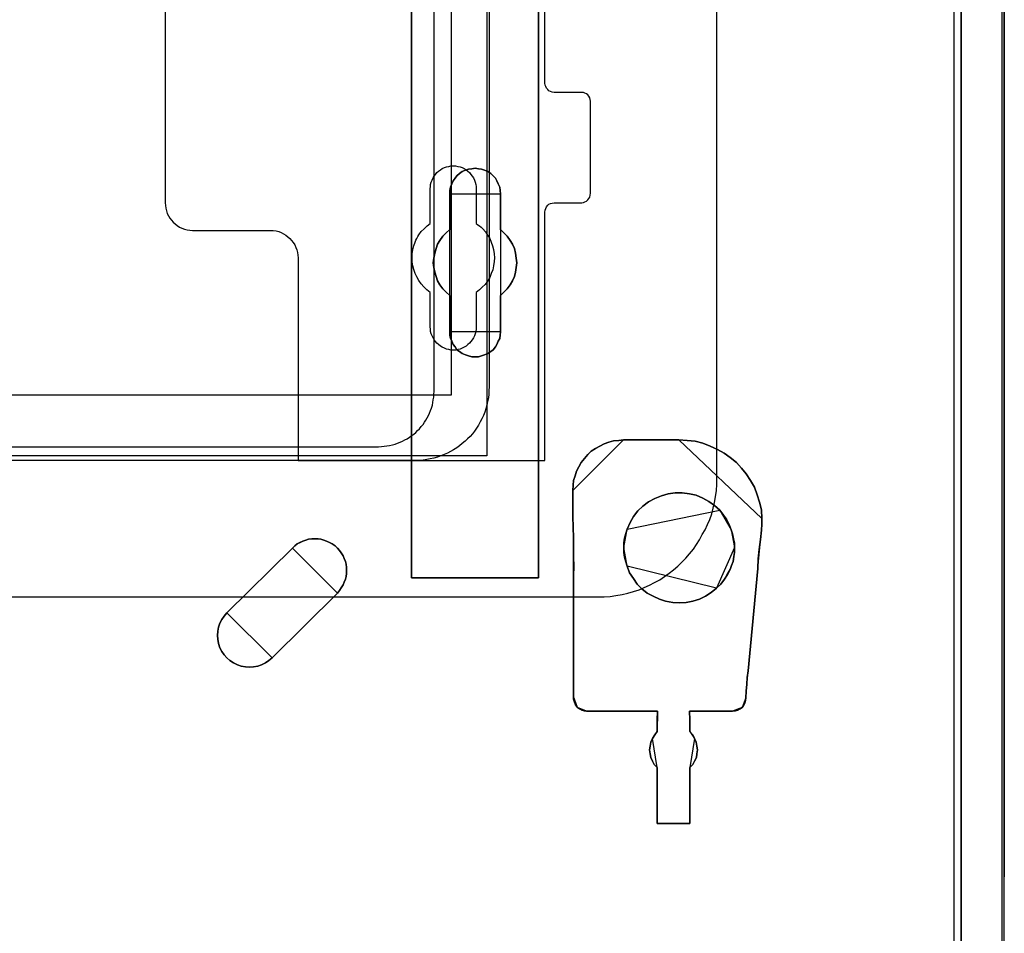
# Model space of a CAD drawing. Extents: x -543332 to -323966, y -9028 to 137422.
# Tile 69 of 250: x -442339 to -441269, y 21079 to 22072. Entities that reach past the tile are written whole.
import ezdxf

# ---------------------------------------------------------------- set-up
doc = ezdxf.new("R2010")
doc.units = 0
doc.header["$MEASUREMENT"] = 0
doc.layers.get('0').update_dxf_attribs({"color": 8})
for name, color, linetype in [('30', 7, 'Continuous'), ('5', 7, 'Continuous'), ('50', 7, 'Continuous')]:
    doc.layers.add(name, color=color, linetype=linetype)

# ---------------------------------------------------------------- blocks, each defined once
blk = doc.blocks.new('*U1106')
at = {"layer": '5', "color": 7}
for points in [[(896, -801.193125), (896, -20.806875)], [(891.310316, -20.805704), (891.310316, -801.191648)], [(891.310316, -801.191648), (891.310316, -20.805704)], [(845.374185, -523.253164), (845.374185, -648.762415), (845.374185, -673.216939), (845.374185, -743.189759), (845.374185, -748.275889), (844.755492, -748.275889), (832.1754, -748.275889), (831.556707, -748.275889), (831.556707, -743.189759), (831.556707, -435.658701)], [(831.555951, -435.658725), (831.555951, -743.18976), (831.555951, -748.275889), (832.174751, -748.275889), (844.757006, -748.275889), (845.375805, -748.275889), (845.375805, -743.18976), (845.375805, -743.18976), (845.375805, -673.216945), (845.375805, -648.762422), (845.375805, -523.253181)]]:
    blk.add_lwpolyline(points, dxfattribs=at)
at = {"layer": '5', "color": 59}
for points in [[(891.307665, -20.806406), (891.307665, -801.190946), (891.307665, -20.806406)], [(895.997349, -20.806406), (895.997349, -780.795001), (895.997349, -20.806406)]]:
    blk.add_lwpolyline(points, close=True, dxfattribs=at)
at = {"layer": '5', "color": 7}
for points in [[(831.555951, -743.18882), (831.555951, -435.65812), (831.555951, -743.18882)], [(845.373154, -673.21447), (845.373154, -743.18882), (845.373154, -673.21447)], [(841.250099, -721.510155), (841.19854, -721.869837), (841.14698, -722.229519), (840.992301, -722.537818), (840.837622, -722.8975), (840.682943, -723.154415), (840.425145, -723.462714), (840.167347, -723.668247), (839.857989, -723.873779), (839.497071, -724.027929), (839.187713, -724.130695), (838.826796, -724.233461), (838.465878, -724.233461), (838.104961, -724.233461), (837.744043, -724.130695), (837.434685, -724.027929), (837.073768, -723.873779), (836.76441, -723.668247), (836.506612, -723.462714), (836.300373, -723.154415), (836.094134, -722.8975), (835.939455, -722.537818), (835.784776, -722.229519), (835.733217, -721.869837), (835.733217, -721.510155), (835.733217, -717.553654), (835.32074, -717.193972), (834.959822, -716.83429), (834.650464, -716.423225), (834.392666, -715.960777), (834.237987, -715.498329), (834.083308, -715.03588), (833.980189, -714.522049), (833.928629, -714.008218), (833.980189, -713.494386), (834.083308, -712.980555), (834.237987, -712.466724), (834.392666, -712.004276), (834.650464, -711.59321), (834.959822, -711.130762), (835.32074, -710.77108), (835.733217, -710.411398), (835.733217, -706.50628), (835.733217, -706.146598), (835.784776, -705.786916), (835.939455, -705.427234), (836.094134, -705.118936), (836.300373, -704.810637), (836.506612, -704.553721), (836.76441, -704.296806), (837.073768, -704.091273), (837.434685, -703.937124), (837.744043, -703.834357), (838.104961, -703.782974), (838.465878, -703.731591), (838.826796, -703.782974), (839.187713, -703.834357), (839.497071, -703.937124), (839.857989, -704.091273), (840.167347, -704.296806), (840.425145, -704.553721), (840.682943, -704.810637), (840.837622, -705.118936), (840.992301, -705.427234), (841.14698, -705.786916), (841.19854, -706.146598), (841.250099, -706.50628), (841.250099, -710.411398), (841.611017, -710.77108), (841.971934, -711.130762), (842.281292, -711.59321), (842.539091, -712.004276), (842.745329, -712.466724), (842.848448, -712.980555), (842.951568, -713.494386), (843.003127, -714.008218), (842.951568, -714.522049), (842.848448, -715.03588), (842.745329, -715.498329), (842.539091, -715.960777), (842.281292, -716.423225), (841.971934, -716.83429), (841.611017, -717.193972), (841.250099, -717.553654), (841.250099, -721.510155)], [(841.250099, -717.553654), (841.611017, -717.193972), (841.971934, -716.83429), (842.281292, -716.423225), (842.539091, -715.960777), (842.745329, -715.498329), (842.848448, -715.03588), (842.951568, -714.522049), (843.003127, -714.008218), (842.951568, -713.494386), (842.848448, -712.980555), (842.745329, -712.466724), (842.539091, -712.004276), (842.281292, -711.59321), (841.971934, -711.130762), (841.611017, -710.77108), (841.250099, -710.411398), (841.250099, -706.50628), (841.19854, -706.146598), (841.14698, -705.786916), (840.992301, -705.427234), (840.837622, -705.118936), (840.682943, -704.810637), (840.425145, -704.553721), (840.167347, -704.296806), (839.857989, -704.091273), (839.497071, -703.937124), (839.187713, -703.834357), (838.826796, -703.782974), (838.465878, -703.731591), (838.104961, -703.782974), (837.744043, -703.834357), (837.434685, -703.937124), (837.073768, -704.091273), (836.76441, -704.296806), (836.506612, -704.553721), (836.300373, -704.810637), (836.094134, -705.118936), (835.939455, -705.427234), (835.784776, -705.786916), (835.733217, -706.146598), (835.733217, -706.50628), (835.733217, -710.411398), (835.32074, -710.77108), (834.959822, -711.130762), (834.650464, -711.59321), (834.392666, -712.004276), (834.237987, -712.466724), (834.083308, -712.980555), (833.980189, -713.494386), (833.928629, -714.008218), (833.980189, -714.522049), (834.083308, -715.03588), (834.237987, -715.498329), (834.392666, -715.960777), (834.650464, -716.423225), (834.959822, -716.83429), (835.32074, -717.193972), (835.733217, -717.553654), (835.733217, -721.510155), (835.733217, -721.869837), (835.784776, -722.229519), (835.939455, -722.537818), (836.094134, -722.8975), (836.300373, -723.154415), (836.506612, -723.462714), (836.76441, -723.668247), (837.073768, -723.873779), (837.434685, -724.027929), (837.744043, -724.130695), (838.104961, -724.233461), (838.465878, -724.233461), (838.826796, -724.233461), (839.187713, -724.130695), (839.497071, -724.027929), (839.857989, -723.873779), (840.167347, -723.668247), (840.425145, -723.462714), (840.682943, -723.154415), (840.837622, -722.8975), (840.992301, -722.537818), (841.14698, -722.229519), (841.19854, -721.869837), (841.250099, -721.510155), (841.250099, -717.553654)], [(841.250099, -717.553654), (841.611017, -717.193972), (841.971934, -716.83429), (842.281292, -716.423225), (842.539091, -715.960777), (842.745329, -715.498329), (842.848448, -715.03588), (842.951568, -714.522049), (843.003127, -714.008218), (842.951568, -713.494386), (842.848448, -712.980555), (842.745329, -712.466724), (842.539091, -712.004276), (842.281292, -711.59321), (841.971934, -711.130762), (841.611017, -710.77108), (841.250099, -710.411398), (841.250099, -706.50628), (841.19854, -706.146598), (841.14698, -705.786916), (840.992301, -705.427234), (840.837622, -705.118936), (840.682943, -704.810637), (840.425145, -704.553721), (840.167347, -704.296806), (839.857989, -704.091273), (839.497071, -703.937124), (839.187713, -703.834357), (838.826796, -703.782974), (838.465878, -703.731591), (838.104961, -703.782974), (837.744043, -703.834357), (837.434685, -703.937124), (837.073768, -704.091273), (836.76441, -704.296806), (836.506612, -704.553721), (836.300373, -704.810637), (836.094134, -705.118936), (835.939455, -705.427234), (835.784776, -705.786916), (835.733217, -706.146598), (835.733217, -706.50628), (835.733217, -710.411398), (835.32074, -710.77108), (834.959822, -711.130762), (834.650464, -711.59321), (834.392666, -712.004276), (834.237987, -712.466724), (834.083308, -712.980555), (833.980189, -713.494386), (833.928629, -714.008218), (833.980189, -714.522049), (834.083308, -715.03588), (834.237987, -715.498329), (834.392666, -715.960777), (834.650464, -716.423225), (834.959822, -716.83429), (835.32074, -717.193972), (835.733217, -717.553654), (835.733217, -721.510155), (835.733217, -721.869837), (835.784776, -722.229519), (835.939455, -722.537818), (836.094134, -722.8975), (836.300373, -723.154415), (836.506612, -723.462714), (836.76441, -723.668247), (837.073768, -723.873779), (837.434685, -724.027929), (837.744043, -724.130695), (838.104961, -724.233461), (838.465878, -724.233461), (838.826796, -724.233461), (839.187713, -724.130695), (839.497071, -724.027929), (839.857989, -723.873779), (840.167347, -723.668247), (840.425145, -723.462714), (840.682943, -723.154415), (840.837622, -722.8975), (840.992301, -722.537818), (841.14698, -722.229519), (841.19854, -721.869837), (841.250099, -721.510155), (841.250099, -717.553654)], [(841.250792, -706.509486), (841.199233, -706.149388), (841.147674, -705.789291), (840.992997, -705.429193), (840.838321, -705.120539), (840.683644, -704.811884), (840.425849, -704.554671), (840.168054, -704.297459), (839.858701, -704.091689), (839.497788, -703.937361), (839.188434, -703.834476), (838.827522, -703.783034), (838.466609, -703.731591), (838.105697, -703.783034), (837.744784, -703.834476), (837.43543, -703.937361), (837.074518, -704.091689), (836.765164, -704.297459), (836.507369, -704.554671), (836.301133, -704.811884), (836.094898, -705.120539), (835.940221, -705.429193), (835.785544, -705.789291), (835.733985, -706.149388), (835.733985, -706.509486), (841.250792, -706.509486)], [(835.733985, -710.412839), (835.733985, -706.506838), (835.733985, -710.412839)], [(841.248141, -706.506838), (841.248141, -710.412839), (841.248141, -706.506838)], [(835.733985, -710.41019), (835.321332, -710.769994), (834.960261, -711.129798), (834.650771, -711.592402), (834.392864, -712.003606), (834.238119, -712.466211), (834.083374, -712.980216), (833.980211, -713.494221), (833.928629, -714.008226), (833.980211, -714.522232), (834.083374, -715.036237), (834.238119, -715.498841), (834.392864, -715.961446), (834.650771, -716.424051), (834.960261, -716.835255), (835.321332, -717.195058), (835.733985, -717.554862), (835.733985, -710.41019)], [(841.248141, -717.554862), (841.609462, -717.195058), (841.970783, -716.835255), (842.280486, -716.424051), (842.538572, -715.961446), (842.745041, -715.498841), (842.848276, -715.036237), (842.95151, -714.522232), (843.003127, -714.008226), (842.95151, -713.494221), (842.848276, -712.980216), (842.745041, -712.466211), (842.538572, -712.003606), (842.280486, -711.592402), (841.970783, -711.129798), (841.609462, -710.769994), (841.248141, -710.41019), (841.248141, -717.554862)], [(835.733985, -721.508529), (835.733985, -717.552214), (835.733985, -721.508529)], [(841.248141, -717.552214), (841.248141, -721.508529), (841.248141, -717.552214)], [(835.733985, -721.505881), (835.733985, -721.866127), (835.785544, -722.226374), (835.940221, -722.535157), (836.094898, -722.895403), (836.301133, -723.152722), (836.507369, -723.461505), (836.765164, -723.66736), (837.074518, -723.873215), (837.43543, -724.027606), (837.744784, -724.130534), (838.105697, -724.233461), (838.466609, -724.233461), (838.827522, -724.233461), (839.188434, -724.130534), (839.497788, -724.027606), (839.858701, -723.873215), (840.168054, -723.66736), (840.425849, -723.461505), (840.683644, -723.152722), (840.838321, -722.895403), (840.992997, -722.535157), (841.147674, -722.226374), (841.199233, -721.866127), (841.250792, -721.505881), (835.733985, -721.505881)], [(854.604064, -733.27155), (854.088226, -733.322953), (853.520805, -733.374357), (853.004968, -733.528568), (852.489131, -733.682778), (852.024877, -733.939796), (851.560624, -734.196814), (851.09637, -734.505235), (850.735284, -734.86506), (850.374198, -735.276288), (850.013112, -735.73892), (849.755194, -736.201552), (849.497275, -736.664184), (849.342524, -737.178219), (849.187773, -737.692254), (849.136189, -738.20629), (849.084605, -738.771729), (854.604064, -733.27155)], [(849.187723, -747.503188), (849.187723, -758.703539), (849.187723, -759.320072), (849.187723, -759.936605), (849.187723, -760.553138), (849.187723, -761.169671), (849.187723, -761.477937), (849.290841, -761.786204), (849.393959, -762.09447), (849.600195, -762.351359), (849.806431, -762.505492), (850.064226, -762.659626), (850.322022, -762.711004), (850.579817, -762.762381), (858.313668, -762.762381), (858.313668, -762.762381), (858.313668, -762.762381), (858.313668, -762.967892), (858.262109, -763.48167), (858.262109, -764.971625), (858.004314, -765.331269), (857.746519, -765.742291), (857.591842, -766.153313), (857.488724, -766.564335), (857.437165, -766.975357), (857.488724, -767.386379), (857.591842, -767.797401), (857.746519, -768.208423), (857.952755, -768.568068), (858.262109, -768.876334), (858.262109, -774.990287), (861.81968, -774.990287), (861.81968, -768.876334), (862.129034, -768.568068), (862.33527, -768.208423), (862.541506, -767.797401), (862.593065, -767.386379), (862.644624, -766.975357), (862.593065, -766.564335), (862.489947, -766.153313), (862.33527, -765.742291), (862.129034, -765.331269), (861.81968, -764.971625), (861.81968, -763.48167), (861.768121, -762.967892), (861.768121, -762.762381), (861.768121, -762.762381), (861.768121, -762.762381), (866.459991, -762.762381), (866.769345, -762.711004), (867.02714, -762.659626), (867.284935, -762.505492), (867.491171, -762.351359), (867.645848, -762.145848), (867.800525, -761.888959), (867.852084, -761.580693), (867.903643, -761.323804), (867.955202, -760.604516), (868.006761, -759.833849), (868.05832, -759.114561), (868.161438, -758.395272), (869.192618, -747.246299), (869.244177, -746.218744), (869.347295, -745.191189), (869.501972, -744.112256), (869.60509, -743.084701), (869.656649, -742.41679), (869.656649, -741.800257), (869.60509, -740.875458), (869.398854, -740.053414), (869.141059, -739.23137), (868.831705, -738.409325), (868.419233, -737.690037), (867.955202, -736.970748), (867.439612, -736.354215), (866.872463, -735.737682), (866.202196, -735.172527), (865.531929, -734.710127), (864.810103, -734.299105), (864.036718, -733.939461), (863.211773, -733.631194), (862.386829, -733.425683), (861.510326, -733.322928), (860.633823, -733.27155), (854.601419, -733.27155), (854.085829, -733.322928), (853.51868, -733.374305), (853.00309, -733.528439), (852.4875, -733.682572), (852.023469, -733.939461), (851.559438, -734.19635), (851.095407, -734.504616), (850.734494, -734.86426), (850.373581, -735.275282), (850.012667, -735.737682), (849.754872, -736.200082), (849.497077, -736.662482), (849.3424, -737.176259), (849.187723, -737.690037), (849.136164, -738.203814), (849.084605, -738.76897), (849.084605, -741.594746), (849.187723, -743.906745), (849.187723, -747.503188)], [(849.084605, -741.594746), (849.084605, -738.76897), (849.136164, -738.203814), (849.187723, -737.690037), (849.3424, -737.176259), (849.497077, -736.662482), (849.754872, -736.200082), (850.012667, -735.737682), (850.373581, -735.275282), (850.734494, -734.86426), (851.095407, -734.504616), (851.559438, -734.19635), (852.023469, -733.939461), (852.4875, -733.682572), (853.00309, -733.528439), (853.51868, -733.374305), (854.085829, -733.322928), (854.601419, -733.27155), (860.633823, -733.27155), (861.510326, -733.322928), (862.386829, -733.425683), (863.211773, -733.631194), (864.036718, -733.939461), (864.810103, -734.299105), (865.531929, -734.710127), (866.202196, -735.172527), (866.872463, -735.737682), (867.439612, -736.354215), (867.955202, -736.970748), (868.419233, -737.690037), (868.831705, -738.409325), (869.141059, -739.23137), (869.398854, -740.053414), (869.60509, -740.875458), (869.656649, -741.800257), (869.656649, -742.41679), (869.60509, -743.084701), (869.501972, -744.112256), (869.347295, -745.191189), (869.244177, -746.218744), (869.192618, -747.246299), (868.161438, -758.395272), (868.05832, -759.114561), (868.006761, -759.833849), (867.955202, -760.604516), (867.903643, -761.323804), (867.852084, -761.580693), (867.800525, -761.888959), (867.645848, -762.145848), (867.491171, -762.351359), (867.284935, -762.505492), (867.02714, -762.659626), (866.769345, -762.711004), (866.459991, -762.762381), (861.768121, -762.762381), (861.768121, -762.762381), (861.768121, -762.762381), (861.768121, -762.967892), (861.81968, -763.48167), (861.81968, -764.971625), (862.129034, -765.331269), (862.33527, -765.742291), (862.489947, -766.153313), (862.593065, -766.564335), (862.644624, -766.975357), (862.593065, -767.386379), (862.541506, -767.797401), (862.33527, -768.208423), (862.129034, -768.568068), (861.81968, -768.876334), (861.81968, -774.990287), (858.262109, -774.990287), (858.262109, -768.876334), (857.952755, -768.568068), (857.746519, -768.208423), (857.591842, -767.797401), (857.488724, -767.386379), (857.437165, -766.975357), (857.488724, -766.564335), (857.591842, -766.153313), (857.746519, -765.742291), (858.004314, -765.331269), (858.262109, -764.971625), (858.262109, -763.48167), (858.313668, -762.967892), (858.313668, -762.762381), (858.313668, -762.762381), (858.313668, -762.762381), (850.579817, -762.762381), (850.322022, -762.711004), (850.064226, -762.659626), (849.806431, -762.505492), (849.600195, -762.351359), (849.393959, -762.09447), (849.290841, -761.786204), (849.187723, -761.477937), (849.187723, -761.169671), (849.187723, -760.553138), (849.187723, -759.936605), (849.187723, -759.320072), (849.187723, -758.703539), (849.187723, -747.503188), (849.187723, -743.906745), (849.084605, -741.594746)], [(860.635172, -733.27155), (854.601413, -733.27155), (860.635172, -733.27155)], [(869.656649, -741.803845), (869.605083, -740.878656), (869.398817, -740.056266), (869.140985, -739.233876), (868.831586, -738.411486), (868.419055, -737.691895), (867.954957, -736.972304), (867.439292, -736.355512), (866.872061, -735.738719), (866.201697, -735.173326), (865.531333, -734.710732), (864.809403, -734.299537), (864.035906, -733.939742), (863.210843, -733.631345), (862.38578, -733.425748), (861.50915, -733.322949), (860.632521, -733.27155), (869.656649, -741.803845)], [(849.084605, -741.59729), (849.084605, -738.769081), (849.084605, -741.59729)], [(855.012733, -742.982436), (854.85804, -743.444882), (854.703347, -743.958711), (854.651782, -744.472541), (854.651782, -744.98637), (854.651782, -745.500199), (854.703347, -746.014029), (854.85804, -746.527858), (855.012733, -746.990305), (855.270555, -747.709666), (855.68307, -748.326261), (856.095585, -748.942856), (856.611228, -749.456685), (857.178436, -749.919132), (857.848773, -750.278812), (858.51911, -750.58711), (859.189447, -750.792642), (859.962912, -750.94679), (860.684813, -750.998173), (861.406714, -750.94679), (862.128616, -750.792642), (862.850517, -750.58711), (863.520854, -750.278812), (864.139626, -749.867749), (864.706834, -749.405302), (865.170913, -748.942856), (865.583428, -748.429027), (865.892815, -747.915197), (866.202201, -747.349985), (866.356894, -746.938922), (866.511587, -746.476475), (866.614716, -745.962646), (866.66628, -745.500199), (866.66628, -744.98637), (866.66628, -744.472541), (866.563151, -744.010094), (866.460023, -743.496265), (866.305329, -743.033819), (866.099072, -742.468606), (865.789686, -741.903394), (865.4803, -741.440948), (865.067785, -740.927118), (864.500577, -740.413289), (863.881804, -739.950843), (863.211467, -739.591162), (862.489566, -739.282864), (861.767665, -739.128716), (860.9942, -739.02595), (860.220734, -739.02595), (859.447268, -739.128716), (858.725367, -739.334247), (858.003466, -739.642545), (857.333129, -740.002226), (856.714357, -740.464672), (856.147149, -740.978501), (855.68307, -741.595096), (855.322119, -742.263075), (855.012733, -742.982436)], [(855.012733, -742.982436), (854.85804, -743.444882), (854.703347, -743.958711), (854.651782, -744.472541), (854.651782, -744.98637), (854.651782, -745.500199), (854.703347, -746.014029), (854.85804, -746.527858), (855.012733, -746.990305), (855.270555, -747.709666), (855.68307, -748.326261), (856.095585, -748.942856), (856.611228, -749.456685), (857.178436, -749.919132), (857.848773, -750.278812), (858.51911, -750.58711), (859.189447, -750.792642), (859.962912, -750.94679), (860.684813, -750.998173), (861.406714, -750.94679), (862.128616, -750.792642), (862.850517, -750.58711), (863.520854, -750.278812), (864.139626, -749.867749), (864.706834, -749.405302), (865.170913, -748.942856), (865.583428, -748.429027), (865.892815, -747.915197), (866.202201, -747.349985), (866.356894, -746.938922), (866.511587, -746.476475), (866.614716, -745.962646), (866.66628, -745.500199), (866.66628, -744.98637), (866.66628, -744.472541), (866.563151, -744.010094), (866.460023, -743.496265), (866.305329, -743.033819), (866.099072, -742.468606), (865.789686, -741.903394), (865.4803, -741.440948), (865.067785, -740.927118), (864.500577, -740.413289), (863.881804, -739.950843), (863.211467, -739.591162), (862.489566, -739.282864), (861.767665, -739.128716), (860.9942, -739.02595), (860.220734, -739.02595), (859.447268, -739.128716), (858.725367, -739.334247), (858.003466, -739.642545), (857.333129, -740.002226), (856.714357, -740.464672), (856.147149, -740.978501), (855.68307, -741.595096), (855.322119, -742.263075), (855.012733, -742.982436)], [(855.012733, -746.990305), (854.85804, -746.527858), (854.703347, -746.014029), (854.651782, -745.500199), (854.651782, -744.98637), (854.651782, -744.472541), (854.703347, -743.958711), (854.85804, -743.444882), (855.012733, -742.982436), (855.322119, -742.263075), (855.68307, -741.595096), (856.147149, -740.978501), (856.714357, -740.464672), (857.333129, -740.002226), (858.003466, -739.642545), (858.725367, -739.334247), (859.447268, -739.128716), (860.220734, -739.02595), (860.9942, -739.02595), (861.767665, -739.128716), (862.489566, -739.282864), (863.211467, -739.591162), (863.881804, -739.950843), (864.500577, -740.413289), (865.067785, -740.927118), (865.4803, -741.440948), (865.789686, -741.903394), (866.099072, -742.468606), (866.305329, -743.033819), (866.460023, -743.496265), (866.563151, -744.010094), (866.66628, -744.472541), (866.66628, -744.98637), (866.66628, -745.500199), (866.614716, -745.962646), (866.511587, -746.476475), (866.356894, -746.938922), (866.202201, -747.349985), (865.892815, -747.915197), (865.583428, -748.429027), (865.170913, -748.942856), (864.706834, -749.405302), (864.139626, -749.867749), (863.520854, -750.278812), (862.850517, -750.58711), (862.128616, -750.792642), (861.406714, -750.94679), (860.684813, -750.998173), (859.962912, -750.94679), (859.189447, -750.792642), (858.51911, -750.58711), (857.848773, -750.278812), (857.178436, -749.919132), (856.611228, -749.456685), (856.095585, -748.942856), (855.68307, -748.326261), (855.270555, -747.709666), (855.012733, -746.990305)], [(865.070356, -740.928309), (864.503129, -740.414158), (863.884337, -739.951422), (863.213978, -739.591516), (862.492053, -739.283025), (861.770128, -739.12878), (860.996637, -739.02595), (860.223146, -739.02595), (859.449655, -739.12878), (858.727731, -739.33444), (858.005806, -739.642931), (857.335447, -740.002837), (856.716654, -740.465573), (856.149428, -740.979724), (855.685333, -741.596705), (855.324371, -742.265102), (855.014974, -742.984913), (865.070356, -740.928309)], [(849.190647, -747.505282), (849.190647, -743.907501), (849.084605, -741.594642), (849.190647, -747.505282)], [(866.305739, -743.035228), (866.0994, -742.469689), (865.789892, -741.904151), (865.480383, -741.441438), (865.067705, -740.927312), (866.305739, -743.035228)], [(869.603629, -743.088191), (869.656649, -742.418954), (869.656649, -741.801196), (869.603629, -743.088191)], [(831.555951, -743.186172), (831.555951, -748.275889), (831.555951, -743.186172)], [(845.373154, -743.186172), (845.373154, -748.275889), (845.373154, -743.186172)], [(855.014974, -742.982265), (854.85932, -743.444874), (854.703667, -743.958884), (854.651782, -744.472894), (854.651782, -744.986904), (855.014974, -742.982265)], [(866.66628, -744.986904), (866.66628, -744.472608), (866.562511, -744.009742), (866.458742, -743.495446), (866.303088, -743.03258), (866.66628, -744.986904)], [(869.60628, -743.085543), (869.502226, -744.113412), (869.346147, -745.192674), (869.242093, -746.220543), (869.190067, -747.248413), (869.60628, -743.085543)], [(818.618542, -745.037453), (811.503433, -752.077269), (811.19408, -752.436968), (810.936286, -752.796667), (810.730051, -753.207751), (810.575375, -753.618835), (810.523816, -754.081305), (810.472257, -754.543775), (810.523816, -754.954859), (810.575375, -755.417328), (810.730051, -755.879798), (810.936286, -756.290882), (811.19408, -756.650581), (811.503433, -756.958894), (811.812785, -757.267207), (812.225255, -757.524135), (812.637725, -757.729677), (813.050195, -757.883834), (813.514224, -757.935219), (813.978253, -757.986605), (814.390723, -757.935219), (814.854752, -757.883834), (815.267222, -757.729677), (815.679692, -757.524135), (816.040604, -757.267207), (816.401515, -756.958894), (823.516624, -749.919077), (823.722859, -749.66215), (823.929095, -749.353837), (824.13533, -749.045523), (824.238447, -748.73721), (824.393123, -748.428897), (824.444682, -748.120584), (824.496241, -747.812271), (824.496241, -747.452572), (824.496241, -747.144259), (824.444682, -746.78456), (824.393123, -746.476247), (824.238447, -746.167934), (824.13533, -745.859621), (823.929095, -745.551308), (823.722859, -745.29438), (823.516624, -745.037453), (823.258831, -744.780525), (822.949478, -744.574983), (822.640125, -744.420826), (822.330773, -744.26667), (822.02142, -744.163899), (821.712068, -744.061128), (821.402715, -744.009742), (821.041804, -744.009742), (820.732451, -744.009742), (820.37154, -744.061128), (820.062187, -744.163899), (819.752835, -744.26667), (819.443482, -744.420826), (819.13413, -744.574983), (818.876336, -744.780525), (818.618542, -745.037453)], [(818.618542, -745.037453), (811.503433, -752.077269), (811.19408, -752.436968), (810.936286, -752.796667), (810.730051, -753.207751), (810.575375, -753.618835), (810.523816, -754.081305), (810.472257, -754.543775), (810.523816, -754.954859), (810.575375, -755.417328), (810.730051, -755.879798), (810.936286, -756.290882), (811.19408, -756.650581), (811.503433, -756.958894), (811.812785, -757.267207), (812.225255, -757.524135), (812.637725, -757.729677), (813.050195, -757.883834), (813.514224, -757.935219), (813.978253, -757.986605), (814.390723, -757.935219), (814.854752, -757.883834), (815.267222, -757.729677), (815.679692, -757.524135), (816.040604, -757.267207), (816.401515, -756.958894), (823.516624, -749.919077), (823.722859, -749.66215), (823.929095, -749.353837), (824.13533, -749.045523), (824.238447, -748.73721), (824.393123, -748.428897), (824.444682, -748.120584), (824.496241, -747.812271), (824.496241, -747.452572), (824.496241, -747.144259), (824.444682, -746.78456), (824.393123, -746.476247), (824.238447, -746.167934), (824.13533, -745.859621), (823.929095, -745.551308), (823.722859, -745.29438), (823.516624, -745.037453), (823.258831, -744.780525), (822.949478, -744.574983), (822.640125, -744.420826), (822.330773, -744.26667), (822.02142, -744.163899), (821.712068, -744.061128), (821.402715, -744.009742), (821.041804, -744.009742), (820.732451, -744.009742), (820.37154, -744.061128), (820.062187, -744.163899), (819.752835, -744.26667), (819.443482, -744.420826), (819.13413, -744.574983), (818.876336, -744.780525), (818.618542, -745.037453)], [(811.503433, -752.077269), (818.618542, -745.037453), (818.876336, -744.780525), (819.13413, -744.574983), (819.443482, -744.420826), (819.752835, -744.26667), (820.062187, -744.163899), (820.37154, -744.061128), (820.732451, -744.009742), (821.041804, -744.009742), (821.402715, -744.009742), (821.712068, -744.061128), (822.02142, -744.163899), (822.330773, -744.26667), (822.640125, -744.420826), (822.949478, -744.574983), (823.258831, -744.780525), (823.516624, -745.037453), (823.722859, -745.29438), (823.929095, -745.551308), (824.13533, -745.859621), (824.238447, -746.167934), (824.393123, -746.476247), (824.444682, -746.78456), (824.496241, -747.144259), (824.496241, -747.452572), (824.496241, -747.812271), (824.444682, -748.120584), (824.393123, -748.428897), (824.238447, -748.73721), (824.13533, -749.045523), (823.929095, -749.353837), (823.722859, -749.66215), (823.516624, -749.919077), (816.401515, -756.958894), (816.040604, -757.267207), (815.679692, -757.524135), (815.267222, -757.729677), (814.854752, -757.883834), (814.390723, -757.935219), (813.978253, -757.986605), (813.514224, -757.935219), (813.050195, -757.883834), (812.637725, -757.729677), (812.225255, -757.524135), (811.812785, -757.267207), (811.503433, -756.958894), (811.19408, -756.650581), (810.936286, -756.290882), (810.730051, -755.879798), (810.575375, -755.417328), (810.523816, -754.954859), (810.472257, -754.543775), (810.523816, -754.081305), (810.575375, -753.618835), (810.730051, -753.207751), (810.936286, -752.796667), (811.19408, -752.436968), (811.503433, -752.077269)], [(823.516241, -749.920382), (823.722557, -749.663398), (823.928873, -749.355016), (824.135188, -749.046635), (824.238346, -748.738254), (824.393083, -748.429873), (824.444662, -748.121492), (824.496241, -747.81311), (824.496241, -747.453332), (824.496241, -747.144951), (824.444662, -746.785173), (824.393083, -746.476792), (824.238346, -746.168411), (824.135188, -745.860029), (823.928873, -745.551648), (823.722557, -745.294664), (823.516241, -745.037679), (823.258346, -744.780695), (822.948873, -744.575108), (822.639399, -744.420917), (822.329925, -744.266726), (822.020452, -744.163933), (821.710978, -744.061139), (821.401505, -744.009742), (821.040452, -744.009742), (820.730978, -744.009742), (820.369926, -744.061139), (820.060452, -744.163933), (819.750978, -744.266726), (819.441505, -744.420917), (819.132031, -744.575108), (818.874136, -744.780695), (818.616242, -745.037679), (823.516241, -749.920382)], [(811.503511, -752.078613), (818.618893, -745.037219), (811.503511, -752.078613)], [(854.651782, -744.984256), (854.651782, -745.498945), (854.703667, -746.013634), (854.85932, -746.528323), (855.014974, -746.991543), (854.651782, -744.984256)], [(864.704513, -749.406644), (865.169142, -748.943836), (865.582146, -748.429604), (865.891898, -747.915373), (866.201651, -747.349719), (866.356527, -746.938334), (866.511404, -746.475526), (866.614655, -745.961295), (866.66628, -745.498487), (866.66628, -744.984256), (864.704513, -749.406644)], [(855.014974, -746.988895), (855.272745, -747.708509), (855.685179, -748.325321), (856.097612, -748.942133), (856.613154, -749.456143), (857.180251, -749.918752), (857.850455, -750.278559), (858.52066, -750.586965), (859.190864, -750.792569), (859.964178, -750.946772), (860.685936, -750.998173), (861.407695, -750.946772), (862.129454, -750.792569), (862.851213, -750.586965), (863.521417, -750.278559), (864.140068, -749.867351), (864.707164, -749.404742), (855.014974, -746.988895)], [(849.187996, -758.70425), (849.187996, -747.502634), (849.187996, -758.70425)], [(868.158814, -758.397066), (869.192718, -747.245764), (868.158814, -758.397066)], [(832.178945, -748.273241), (831.555951, -748.273241), (832.178945, -748.273241)], [(844.758114, -748.273241), (832.176294, -748.273241), (844.758114, -748.273241)], [(844.755463, -748.273241), (845.375805, -748.273241), (844.755463, -748.273241)], [(823.518008, -749.917734), (816.399975, -756.959128), (823.518008, -749.917734)], [(811.503626, -752.075965), (811.194215, -752.435743), (810.936373, -752.795521), (810.730099, -753.206696), (810.575394, -753.617871), (810.523826, -754.080443), (810.472257, -754.543014), (810.523826, -754.954189), (810.575394, -755.416761), (810.730099, -755.879333), (810.936373, -756.290508), (811.194215, -756.650286), (811.503626, -756.958667), (811.813036, -757.267049), (812.225584, -757.524033), (812.638131, -757.72962), (813.050679, -757.883811), (813.514794, -757.935208), (813.97891, -757.986605), (814.391458, -757.935208), (814.855573, -757.883811), (815.268121, -757.72962), (815.680668, -757.524033), (816.041647, -757.267049), (816.402626, -756.958667), (811.503626, -752.075965)], [(849.187996, -761.169664), (849.187996, -760.552649), (849.187996, -759.935633), (849.187996, -759.318617), (849.187996, -758.701601), (849.187996, -761.169664)], [(868.161465, -758.394418), (868.057544, -759.114432), (868.005584, -759.834446), (867.953623, -760.60589), (867.901663, -761.325904), (868.161465, -758.394418)], [(849.187996, -761.169664), (849.187996, -761.47846), (849.292049, -761.787256), (849.396102, -762.096051), (849.604209, -762.353381), (849.187996, -761.169664)], [(867.490752, -762.353381), (867.645838, -762.147356), (867.800924, -761.889825), (867.852619, -761.580787), (867.904314, -761.323256), (867.490752, -762.353381)], [(849.601557, -762.350733), (849.808059, -762.505649), (850.066187, -762.660565), (850.324314, -762.712204), (850.582441, -762.763842), (849.601557, -762.350733)], [(850.57979, -762.761194), (858.315515, -762.761194), (850.57979, -762.761194)], [(858.262494, -764.972388), (858.262494, -763.481118), (858.315515, -762.966887), (858.315515, -762.761194), (858.315515, -762.761194), (858.315515, -762.761194), (858.262494, -764.972388)], [(861.767164, -762.761194), (866.46215, -762.761194), (861.767164, -762.761194)], [(861.820185, -764.972388), (861.820185, -763.481118), (861.767164, -762.966887), (861.767164, -762.761194), (861.767164, -762.761194), (861.767164, -762.761194), (861.820185, -764.972388)], [(866.459499, -762.763842), (866.768875, -762.712204), (867.026688, -762.660565), (867.284502, -762.505649), (867.490752, -762.350733), (866.459499, -762.763842)], [(858.265145, -764.96974), (858.005343, -765.330592), (857.745542, -765.742995), (858.265145, -764.96974)], [(862.337137, -765.742995), (862.129296, -765.330592), (861.817534, -764.96974), (862.337137, -765.742995)], [(857.746536, -765.740347), (857.590953, -766.151894), (857.487232, -766.56344), (857.435371, -766.974987), (857.487232, -767.386533), (857.590953, -767.798079), (857.746536, -768.209626), (857.95398, -768.569729), (858.265145, -768.878389), (857.746536, -765.740347)], [(861.817534, -768.878389), (862.1287, -768.569729), (862.336143, -768.209626), (862.543587, -767.798079), (862.595448, -767.386533), (862.647309, -766.974987), (862.595448, -766.56344), (862.491726, -766.151894), (862.336143, -765.740347), (861.817534, -768.878389)], [(858.262494, -774.990287), (858.262494, -768.875741), (858.262494, -774.990287)], [(861.817534, -768.875741), (861.817534, -774.990287), (861.817534, -768.875741)], [(858.262494, -774.987639), (861.820185, -774.987639), (858.262494, -774.987639)]]:
    blk.add_lwpolyline(points, close=True, dxfattribs=at)
at = {"layer": '50', "color": 7}
for points in [[(895.766709, -801.133213), (895.766709, -20.558787)], [(890.538865, -801.136518), (890.538865, -20.552831)], [(491.918695, -750.333491), (851.82548, -750.333491), (852.49302, -750.333491), (853.16056, -750.282147), (853.776751, -750.179459), (854.444291, -750.076771), (855.060482, -749.922739), (855.676672, -749.768706), (856.292863, -749.56333), (856.857705, -749.30661), (857.422546, -749.049889), (857.987388, -748.793169), (858.552229, -748.485104), (859.065722, -748.125696), (859.579214, -747.766287), (860.041357, -747.406878), (860.5035, -746.996126), (860.965643, -746.534029), (861.376437, -746.123276), (861.787231, -745.66118), (862.198025, -745.147739), (862.55747, -744.634298), (862.865565, -744.120857), (863.173661, -743.556072), (863.481756, -743.042631), (863.738502, -742.477846), (863.995248, -741.913061), (864.200645, -741.296932), (864.354693, -740.680803), (864.508741, -740.064674), (864.611439, -739.448545), (864.714138, -738.781072), (864.765487, -738.113599), (864.765487, -737.446126), (864.765487, -423.785117)], [(503.983265, -85.921426), (839.76091, -85.921426), (839.76091, -735.000783), (503.983265, -735.000783), (503.983265, -85.921426)], [(507.824617, -728.385739), (835.919558, -728.385739), (835.919558, -441.457538), (507.824617, -441.457538), (507.824617, -728.385739)]]:
    blk.add_lwpolyline(points, dxfattribs=at)
blk = doc.blocks.new('*U1129')
at = {"layer": '50', "color": 7}
for points in [[(840.002154, -668.474215), (840.002154, -727.491012), (839.981154, -727.911359), (839.960154, -728.310689), (839.918153, -728.710019), (839.834152, -729.10935), (839.750152, -729.50868), (839.645151, -729.886993), (839.51915, -730.265305), (839.372148, -730.622601), (839.204147, -730.979896), (839.036145, -731.316174), (838.847144, -731.652452), (838.637142, -731.98873), (838.40614, -732.303991), (838.175138, -732.598234), (837.923136, -732.892478), (837.650133, -733.165704), (837.377131, -733.417912), (837.083128, -733.670121), (836.789125, -733.922329), (836.474123, -734.132503), (836.13812, -734.342677), (835.802117, -734.531833), (835.466114, -734.720989), (835.109111, -734.868111), (834.752107, -735.015233), (834.374104, -735.141337), (833.996101, -735.246424), (833.597097, -735.330493), (833.219094, -735.414563), (832.82009, -735.456598), (832.421087, -735.498632), (832.001083, -735.498632), (512.000243, -735.498632)], [(515.970229, -734.007732), (827.968097, -734.007732), (828.283097, -733.986714), (828.598098, -733.965696), (828.892099, -733.923661), (829.1861, -733.881625), (829.480101, -733.818572), (829.774102, -733.734501), (830.047102, -733.629412), (830.320103, -733.524323), (830.593104, -733.419235), (830.845105, -733.27211), (831.097105, -733.146004), (831.349106, -732.977862), (831.580107, -732.80972), (831.811107, -732.641577), (832.021108, -732.452418), (832.231108, -732.24224), (832.441109, -732.05308), (832.630109, -731.821885), (832.81911, -731.59069), (832.98711, -731.359494), (833.134111, -731.128299), (833.281111, -730.876086), (833.407112, -730.602855), (833.533112, -730.350642), (833.638112, -730.077411), (833.743113, -729.80418), (833.827113, -729.509931), (833.890113, -729.215683), (833.932113, -728.921434), (833.974113, -728.627186), (833.995113, -728.311919), (834.016113, -727.996653), (834.016113, -592.999588)]]:
    blk.add_lwpolyline(points, dxfattribs=at)
blk = doc.blocks.new('*U1130')
at = {"layer": '30', "color": 7}
for points in [[(804.793737, -613.503202), (804.793737, -707.493038), (804.816113, -707.785701), (804.860867, -708.078364), (804.927996, -708.371027), (805.017502, -708.641178), (805.151762, -708.911328), (805.286021, -709.158966), (805.465033, -709.384091), (805.666422, -709.609217), (805.867811, -709.789317), (806.091577, -709.969417), (806.337719, -710.127005), (806.606237, -710.239568), (806.874756, -710.35213), (807.165651, -710.419668), (807.478922, -710.464693), (807.769818, -710.487205), (816.250529, -710.487205), (816.541424, -710.509718), (816.854695, -710.554743), (817.123214, -710.622281), (817.391732, -710.734843), (817.660251, -710.847406), (817.906393, -711.004994), (818.130158, -711.185094), (818.353924, -711.365194), (818.532936, -711.59032), (818.711949, -711.815445), (818.868584, -712.063083), (819.002844, -712.333233), (819.09235, -712.603384), (819.15948, -712.896047), (819.204233, -713.18871), (819.226609, -713.481373), (819.226609, -735.498632), (846.056088, -735.498632), (846.056088, -708.506102), (846.078465, -708.280977), (846.145594, -708.100877), (846.2351, -707.920776), (846.36936, -707.763189), (846.503619, -707.650626), (846.682631, -707.560576), (846.861644, -707.515551), (847.063033, -707.493038), (850.06149, -707.493038), (850.240502, -707.470526), (850.419515, -707.402988), (850.598527, -707.312938), (850.732786, -707.177863), (850.844669, -707.020275), (850.934175, -706.862687), (850.978928, -706.660074), (851.001305, -706.457462), (851.001305, -696.439383), (850.978928, -696.259283), (850.934175, -696.079183), (850.844669, -695.899082), (850.732786, -695.764007), (850.598527, -695.651444), (850.419515, -695.561394), (850.240502, -695.516369), (850.06149, -695.493857), (847.063033, -695.493857), (846.861644, -695.471344), (846.682631, -695.403807), (846.503619, -695.313756), (846.36936, -695.178681), (846.2351, -695.043606), (846.145594, -694.863506), (846.078465, -694.683405), (846.056088, -694.480793), (846.056088, -626.515448)], [(804.793737, -613.503202), (804.793737, -707.493038), (804.816113, -707.785701), (804.860867, -708.078364), (804.927996, -708.371027), (805.017502, -708.641178), (805.151762, -708.911328), (805.286021, -709.158966), (805.465033, -709.384091), (805.666422, -709.609217), (805.867811, -709.789317), (806.091577, -709.969417), (806.337719, -710.127005), (806.606237, -710.239568), (806.874756, -710.35213), (807.165651, -710.419668), (807.478922, -710.464693), (807.769818, -710.487205), (816.250529, -710.487205), (816.541424, -710.509718), (816.854695, -710.554743), (817.123214, -710.622281), (817.391732, -710.734843), (817.660251, -710.847406), (817.906393, -711.004994), (818.130158, -711.185094), (818.353924, -711.365194), (818.532936, -711.59032), (818.711949, -711.815445), (818.868584, -712.063083), (819.002844, -712.333233), (819.09235, -712.603384), (819.15948, -712.896047), (819.204233, -713.18871), (819.226609, -713.481373), (819.226609, -735.498632), (846.056088, -735.498632), (846.056088, -708.506102), (846.078465, -708.280977), (846.145594, -708.100877), (846.2351, -707.920776), (846.36936, -707.763189), (846.503619, -707.650626), (846.682631, -707.560576), (846.861644, -707.515551), (847.063033, -707.493038), (850.06149, -707.493038), (850.240502, -707.470526), (850.419515, -707.402988), (850.598527, -707.312938), (850.732786, -707.177863), (850.844669, -707.020275), (850.934175, -706.862687), (850.978928, -706.660074), (851.001305, -706.457462), (851.001305, -696.439383), (850.978928, -696.259283), (850.934175, -696.079183), (850.844669, -695.899082), (850.732786, -695.764007), (850.598527, -695.651444), (850.419515, -695.561394), (850.240502, -695.516369), (850.06149, -695.493857), (847.063033, -695.493857), (846.861644, -695.471344), (846.682631, -695.403807), (846.503619, -695.313756), (846.36936, -695.178681), (846.2351, -695.043606), (846.145594, -694.863506), (846.078465, -694.683405), (846.056088, -694.480793), (846.056088, -626.515448)], [(833.591788, -720.978235), (833.591788, -717.240727), (833.412737, -717.105637), (833.233686, -716.948031), (833.054635, -716.790425), (832.897966, -716.63282), (832.607008, -716.295093), (832.360813, -715.934851), (832.136999, -715.552094), (831.957948, -715.169337), (831.801278, -714.74155), (831.711753, -714.336278), (831.644609, -713.908491), (831.622227, -713.458189), (831.644609, -713.030402), (831.711753, -712.602615), (831.801278, -712.174828), (831.957948, -711.769556), (832.047473, -711.56692), (832.136999, -711.364284), (832.248906, -711.161648), (832.360813, -710.959012), (832.629389, -710.621286), (832.920347, -710.306074), (833.256068, -710.013378), (833.591788, -709.743196), (833.591788, -705.983173), (833.61417, -705.735507), (833.636551, -705.487841), (833.703695, -705.240175), (833.793221, -705.015024), (833.905128, -704.789873), (834.017035, -704.587237), (834.173704, -704.407116), (834.330374, -704.20448), (834.509425, -704.046874), (834.710857, -703.911783), (834.91229, -703.776693), (835.136103, -703.664117), (835.359917, -703.574057), (835.606112, -703.529027), (835.852307, -703.483996), (836.098503, -703.461481), (836.344698, -703.483996), (836.590893, -703.529027), (836.837088, -703.574057), (837.060902, -703.664117), (837.284716, -703.776693), (837.486148, -703.911783), (837.68758, -704.046874), (837.866631, -704.20448), (838.023301, -704.407116), (838.157589, -704.587237), (838.291877, -704.789873), (838.403784, -705.015024), (838.49331, -705.240175), (838.560454, -705.487841), (838.582835, -705.735507), (838.605217, -705.983173), (838.605217, -709.743196), (838.784268, -709.878287), (838.963319, -710.013378), (839.14237, -710.148468), (839.299039, -710.306074), (839.589997, -710.643801), (839.836192, -711.004042), (840.060006, -711.364284), (840.239057, -711.769556), (840.373345, -712.174828), (840.485252, -712.5801), (840.552396, -713.030402), (840.574778, -713.458189), (840.552396, -713.885976), (840.485252, -714.336278), (840.395727, -714.764066), (840.239057, -715.191853), (840.060006, -715.597125), (839.813811, -716.002396), (839.567616, -716.362638), (839.254277, -716.67785), (838.940937, -716.970546), (838.605217, -717.240727), (838.605217, -720.978235), (838.582835, -721.225902), (838.560454, -721.473568), (838.49331, -721.721234), (838.403784, -721.946385), (838.291877, -722.171536), (838.157589, -722.374172), (838.023301, -722.576808), (837.866631, -722.756929), (837.68758, -722.914535), (837.486148, -723.07214), (837.284716, -723.184716), (837.060902, -723.297292), (836.837088, -723.387352), (836.590893, -723.454897), (836.344698, -723.499928), (836.098503, -723.499928), (835.852307, -723.499928), (835.606112, -723.454897), (835.359917, -723.387352), (835.136103, -723.297292), (834.91229, -723.184716), (834.710857, -723.07214), (834.509425, -722.914535), (834.330374, -722.756929), (834.173704, -722.576808), (834.017035, -722.374172), (833.905128, -722.171536), (833.793221, -721.946385), (833.703695, -721.721234), (833.636551, -721.473568), (833.61417, -721.225902), (833.591788, -720.978235)]]:
    blk.add_lwpolyline(points, dxfattribs=at)

msp = doc.modelspace()

# ---------------------------------------------------------------- block references
at = {"xscale": 10, "yscale": 10, "zscale": 10}
for name in ['*U1106', '*U1130', '*U1129']:
    msp.add_blockref(name, (-450229.1, 28948), dxfattribs=at)

doc.saveas('drawing.dxf')
